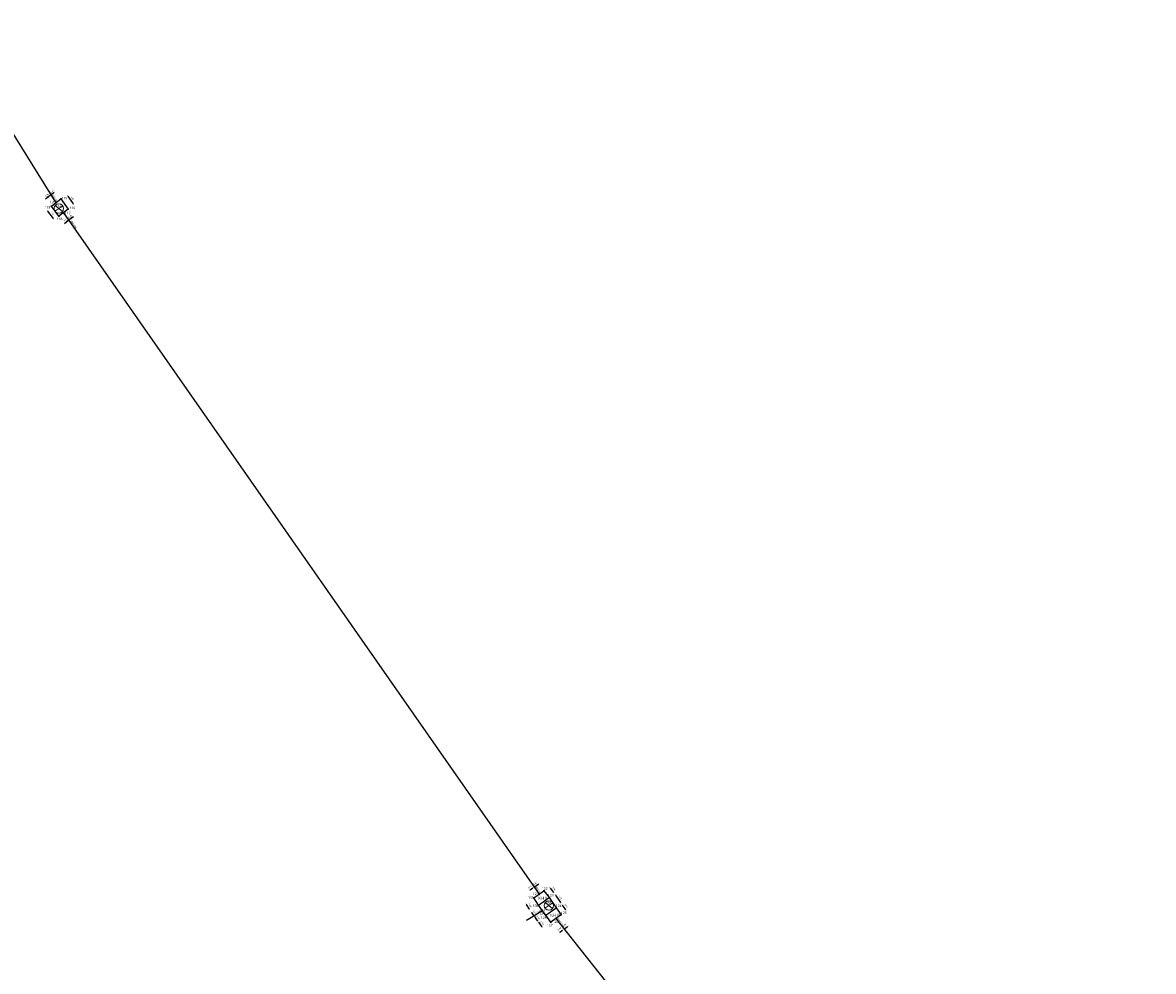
# Model space of a CAD drawing. Extents: x 563335 to 563800, y 5936771 to 5937339.
# Tile 8 of 9: x 563406 to 563480, y 5937210 to 5937272. Entities that reach past the tile are written whole.
import ezdxf

# ---------------------------------------------------------------- set-up
doc = ezdxf.new("R2010")
doc.units = 0
for name, color, linetype in [('Achsen_M', 32, 'Continuous'), ('Bauwerke', 250, 'Continuous'), ('bemaßung', 252, 'Continuous'), ('beschriftung layout', 7, 'Continuous')]:
    doc.layers.add(name, color=color, linetype=linetype)
for name, color, linetype, lineweight in [('VERM_Punkt_Nr', 7, 'Continuous', 25), ('VERM_Siel_Symbol', 7, 'Continuous', 18), ('VERM_Topo_Symbol', 7, 'Continuous', 18)]:
    doc.layers.add(name, color=color, linetype=linetype, lineweight=lineweight)
doc.styles.add('Segoe UI', font='segoeui.ttf', dxfattribs={"height": 12})
doc.styles.get("Standard").update_dxf_attribs({"font": 'swissc.ttf'})
doc.styles.add('VERM_ARIAL', font='arial.ttf', dxfattribs={"width": 0.875, "height": 1.6})
doc.dimstyles.new('Beschriftung', dxfattribs={"dimscale": 0, "dimtxt": 0.1, "dimasz": 0.1, "dimexe": 1.25, "dimexo": 0.625, "dimgap": 0.1, "dimtad": 1, "dimtxsty": 'Standard', "dimcen": 0.25, "dimse1": 1, "dimse2": 1, "dimadec": 0, "dimazin": 0, "dimtfac": 1, "dimtmove": 1, "dimatfit": 3, "dimfxl": 1, "dimarcsym": 0})

# ---------------------------------------------------------------- blocks, each defined once
blk = doc.blocks.new('3ALL_PKT')
at = {"linetype": 'ByBlock', "lineweight": -2, "ltscale": 0.8}
h = blk.add_hatch(color=0, dxfattribs=at)
edge = h.paths.add_edge_path()
edge.add_arc((0, 0), 0.3, 0, 360)
at = {"color": 0, "linetype": 'ByBlock', "lineweight": -2}
blk.add_circle((0, 0), 0.3, dxfattribs=at)
blk.add_point((0, 0), dxfattribs=at)
blk.add_point((0, 0), dxfattribs=at)
at = {"layer": 'VERM_Punkt_Nr', "color": 0, "style": 'VERM_ARIAL', "width": 0.875}
blk.add_attdef('PNR', (1.01, 1.36), '', height=1.6, dxfattribs=at)
blk = doc.blocks.new('2LTG')
at = {"linetype": 'ByBlock', "lineweight": -2, "ltscale": 0.8}
h = blk.add_hatch(color=0, dxfattribs=at)
edge = h.paths.add_edge_path()
edge.add_arc((0, 0), 0.3, 0, 360)
at = {"color": 0, "linetype": 'ByBlock', "lineweight": -2}
blk.add_circle((0, 0), 0.3, dxfattribs=at)
blk.add_point((0, 0), dxfattribs=at)
blk.add_point((0, 0), dxfattribs=at)
at = {"layer": 'VERM_Punkt_Nr', "color": 0, "style": 'VERM_ARIAL', "width": 0.875}
blk.add_attdef('PNR', (1.17, 1.35), '', height=1.6, dxfattribs=at)
blk = doc.blocks.new('2DECKEL')
at = {"color": 0, "linetype": 'ByBlock', "lineweight": -2}
for p, q in [((-2.6, -1.69), (2.6, 1.69)), ((2.41, -1.95), (-2.41, 1.95))]:
    blk.add_line(p, q, dxfattribs=at)
blk.add_circle((0, 0), 3.1, dxfattribs=at)
at = {"layer": 'VERM_Punkt_Nr', "color": 0, "style": 'VERM_ARIAL', "width": 0.875}
blk.add_attdef('PNR', (4.07, 1.38), '', height=1.6, dxfattribs=at)
blk = doc.blocks.new('*D50')
at = {"layer": 'bemaßung', "color": 0, "lineweight": -2, "transparency": 16777216}
blk.add_line((563409.232, 5937260.854), (563409.587, 5937260.344), dxfattribs=at)
at = {"layer": 'bemaßung', "color": 0, "transparency": 16777216}
for points in [[(563409.245, 5937260.863), (563409.218, 5937260.844), (563409.174, 5937260.936)], [(563409.6, 5937260.354), (563409.573, 5937260.335), (563409.644, 5937260.262)]]:
    blk.add_solid(points, dxfattribs=at)
at = {"layer": 'Defpoints', "color": 0, "transparency": 16777216}
for p in [(563408.791, 5937260.669, 10.57), (563409.26, 5937259.995, 10.568), (563409.644, 5937260.262)]:
    blk.add_point(p, dxfattribs=at)
at = {"layer": 'bemaßung', "color": 0, "transparency": 16777216, "insert": (563409.54, 5937260.691), "char_height": 0.1, "attachment_point": 5, "rotation": 304.85343}
blk.add_mtext('0,82', dxfattribs=at)
blk = doc.blocks.new('*D51')
at = {"layer": 'bemaßung', "color": 0, "lineweight": -2, "transparency": 16777216}
blk.add_line((563407.916, 5937259.866), (563408.288, 5937259.38), dxfattribs=at)
at = {"layer": 'bemaßung', "color": 0, "transparency": 16777216}
for points in [[(563407.93, 5937259.877), (563407.903, 5937259.856), (563407.856, 5937259.946)], [(563408.301, 5937259.39), (563408.275, 5937259.37), (563408.348, 5937259.3)]]:
    blk.add_solid(points, dxfattribs=at)
at = {"layer": 'Defpoints', "color": 0, "transparency": 16777216}
for p in [(563408.168, 5937260.184, 10.569), (563408.348, 5937259.3), (563408.661, 5937259.539, 10.564)]:
    blk.add_point(p, dxfattribs=at)
at = {"layer": 'bemaßung', "color": 0, "transparency": 16777216, "insert": (563408.229, 5937259.72), "char_height": 0.1, "attachment_point": 5, "rotation": 307.35104}
blk.add_mtext('0,81', dxfattribs=at)
blk = doc.blocks.new('*D55')
at = {"layer": 'bemaßung', "color": 0, "lineweight": -2, "transparency": 16777216}
blk.add_line((563408.173, 5937260.965), (563408.335, 5937261.091), dxfattribs=at)
at = {"layer": 'bemaßung', "color": 0, "transparency": 16777216}
for points in [[(563408.163, 5937260.978), (563408.183, 5937260.952), (563408.094, 5937260.904)], [(563408.325, 5937261.105), (563408.346, 5937261.078), (563408.414, 5937261.153)]]:
    blk.add_solid(points, dxfattribs=at)
at = {"layer": 'Defpoints', "color": 0, "transparency": 16777216}
for p in [(563408.414, 5937261.153), (563408.471, 5937260.42, 10.572), (563408.791, 5937260.669, 10.57)]:
    blk.add_point(p, dxfattribs=at)
at = {"layer": 'bemaßung', "color": 0, "transparency": 16777216, "insert": (563408.192, 5937261.151), "char_height": 0.1, "attachment_point": 5, "rotation": 37.88705}
blk.add_mtext('0,41', dxfattribs=at)
blk = doc.blocks.new('*D56')
at = {"layer": 'bemaßung', "color": 0, "lineweight": -2, "transparency": 16777216}
blk.add_line((563441.032, 5937215.282), (563441.369, 5937214.792), dxfattribs=at)
at = {"layer": 'bemaßung', "color": 0, "transparency": 16777216}
for points in [[(563441.046, 5937215.292), (563441.018, 5937215.273), (563440.976, 5937215.365)], [(563441.383, 5937214.802), (563441.356, 5937214.783), (563441.426, 5937214.71)]]:
    blk.add_solid(points, dxfattribs=at)
at = {"layer": 'Defpoints', "color": 0, "transparency": 16777216}
for p in [(563440.62, 5937215.12, 10.622), (563441.07, 5937214.465, 10.61), (563441.426, 5937214.71)]:
    blk.add_point(p, dxfattribs=at)
at = {"layer": 'bemaßung', "color": 0, "transparency": 16777216, "insert": (563441.333, 5937215.128), "char_height": 0.1, "attachment_point": 5, "rotation": 304.51366}
blk.add_mtext('0,79', dxfattribs=at)
blk = doc.blocks.new('*D57')
at = {"layer": 'bemaßung', "color": 0, "lineweight": -2, "transparency": 16777216}
blk.add_line((563441.479, 5937214.634), (563441.695, 5937214.331), dxfattribs=at)
at = {"layer": 'bemaßung', "color": 0, "transparency": 16777216}
for points in [[(563441.492, 5937214.644), (563441.465, 5937214.624), (563441.421, 5937214.715)], [(563441.709, 5937214.341), (563441.682, 5937214.321), (563441.753, 5937214.25)]]:
    blk.add_solid(points, dxfattribs=at)
at = {"layer": 'Defpoints', "color": 0, "transparency": 16777216}
for p in [(563441.07, 5937214.465, 10.61), (563441.403, 5937213.999, 10.619), (563441.753, 5937214.25)]:
    blk.add_point(p, dxfattribs=at)
at = {"layer": 'bemaßung', "color": 0, "transparency": 16777216, "insert": (563441.717, 5937214.575), "char_height": 0.1, "attachment_point": 5, "rotation": 305.53705}
blk.add_mtext('0,57', dxfattribs=at)
blk = doc.blocks.new('*D58')
at = {"layer": 'bemaßung', "color": 0, "lineweight": -2, "transparency": 16777216}
blk.add_line((563440.679, 5937215.746), (563440.898, 5937215.463), dxfattribs=at)
at = {"layer": 'bemaßung', "color": 0, "transparency": 16777216}
for points in [[(563440.692, 5937215.756), (563440.666, 5937215.736), (563440.617, 5937215.825)], [(563440.912, 5937215.473), (563440.885, 5937215.453), (563440.96, 5937215.384)]]:
    blk.add_solid(points, dxfattribs=at)
at = {"layer": 'Defpoints', "color": 0, "transparency": 16777216}
for p in [(563440.277, 5937215.561, 10.615), (563440.62, 5937215.12, 10.622), (563440.96, 5937215.384)]:
    blk.add_point(p, dxfattribs=at)
at = {"layer": 'bemaßung', "color": 0, "transparency": 16777216, "insert": (563440.915, 5937215.703), "char_height": 0.1, "attachment_point": 5, "rotation": 307.81976}
blk.add_mtext('0,56', dxfattribs=at)
blk = doc.blocks.new('*D59')
at = {"layer": 'bemaßung', "color": 0, "lineweight": -2, "transparency": 16777216}
blk.add_line((563439.46, 5937214.152), (563439.602, 5937213.962), dxfattribs=at)
at = {"layer": 'bemaßung', "color": 0, "transparency": 16777216}
for points in [[(563439.473, 5937214.162), (563439.446, 5937214.142), (563439.4, 5937214.232)], [(563439.615, 5937213.972), (563439.589, 5937213.952), (563439.662, 5937213.882)]]:
    blk.add_solid(points, dxfattribs=at)
at = {"layer": 'Defpoints', "color": 0, "transparency": 16777216}
for p in [(563439.918, 5937214.619, 10.619), (563439.662, 5937213.882), (563440.18, 5937214.269, 10.618)]:
    blk.add_point(p, dxfattribs=at)
at = {"layer": 'bemaßung', "color": 0, "transparency": 16777216, "insert": (563439.659, 5937214.153), "char_height": 0.1, "attachment_point": 5, "rotation": 306.82038}
blk.add_mtext('0,44', dxfattribs=at)
blk = doc.blocks.new('*D61')
at = {"layer": 'bemaßung', "color": 0, "lineweight": -2, "transparency": 16777216}
blk.add_line((563439.921, 5937213.52), (563440.135, 5937213.217), dxfattribs=at)
at = {"layer": 'bemaßung', "color": 0, "transparency": 16777216}
for points in [[(563439.935, 5937213.53), (563439.908, 5937213.511), (563439.864, 5937213.602)], [(563440.149, 5937213.227), (563440.121, 5937213.208), (563440.193, 5937213.136)]]:
    blk.add_solid(points, dxfattribs=at)
at = {"layer": 'Defpoints', "color": 0, "transparency": 16777216}
for p in [(563440.394, 5937213.976, 10.619), (563440.193, 5937213.136), (563440.723, 5937213.51, 10.624)]:
    blk.add_point(p, dxfattribs=at)
at = {"layer": 'bemaßung', "color": 0, "transparency": 16777216, "insert": (563440.159, 5937213.461), "char_height": 0.1, "attachment_point": 5, "rotation": 305.18801}
blk.add_mtext('0,57', dxfattribs=at)
blk = doc.blocks.new('*D62')
at = {"layer": 'bemaßung', "color": 0, "lineweight": -2, "transparency": 16777216}
blk.add_line((563439.132, 5937214.681), (563439.324, 5937214.371), dxfattribs=at)
at = {"layer": 'bemaßung', "color": 0, "transparency": 16777216}
for points in [[(563439.147, 5937214.689), (563439.118, 5937214.672), (563439.08, 5937214.766)], [(563439.338, 5937214.379), (563439.31, 5937214.362), (563439.377, 5937214.285)]]:
    blk.add_solid(points, dxfattribs=at)
at = {"layer": 'Defpoints', "color": 0, "transparency": 16777216}
for p in [(563439.621, 5937215.1, 10.612), (563439.377, 5937214.285), (563439.918, 5937214.619, 10.619)]:
    blk.add_point(p, dxfattribs=at)
at = {"layer": 'bemaßung', "color": 0, "transparency": 16777216, "insert": (563439.364, 5937214.61), "char_height": 0.1, "attachment_point": 5, "rotation": 301.69236}
blk.add_mtext('0,56', dxfattribs=at)
blk = doc.blocks.new('*D63')
at = {"layer": 'bemaßung', "color": 0, "lineweight": -2, "transparency": 16777216}
blk.add_line((563441.31, 5937212.875), (563441.487, 5937213.004), dxfattribs=at)
at = {"layer": 'bemaßung', "color": 0, "transparency": 16777216}
for points in [[(563441.3, 5937212.888), (563441.32, 5937212.861), (563441.229, 5937212.816)], [(563441.477, 5937213.017), (563441.497, 5937212.99), (563441.568, 5937213.063)]]:
    blk.add_solid(points, dxfattribs=at)
at = {"layer": 'Defpoints', "color": 0, "transparency": 16777216}
for p in [(563441.062, 5937213.757, 10.614), (563440.723, 5937213.51, 10.624), (563441.568, 5937213.063)]:
    blk.add_point(p, dxfattribs=at)
at = {"layer": 'bemaßung', "color": 0, "transparency": 16777216, "insert": (563441.304, 5937213.068), "char_height": 0.1, "attachment_point": 5, "rotation": 36.10133}
blk.add_mtext('0,42', dxfattribs=at)
blk = doc.blocks.new('*D64')
at = {"layer": 'bemaßung', "color": 0, "lineweight": -2, "transparency": 16777216}
blk.add_line((563441.642, 5937213.114), (563441.819, 5937213.24), dxfattribs=at)
at = {"layer": 'bemaßung', "color": 0, "transparency": 16777216}
for points in [[(563441.632, 5937213.127), (563441.651, 5937213.1), (563441.56, 5937213.056)], [(563441.81, 5937213.254), (563441.829, 5937213.227), (563441.901, 5937213.298)]]:
    blk.add_solid(points, dxfattribs=at)
at = {"layer": 'Defpoints', "color": 0, "transparency": 16777216}
for p in [(563441.062, 5937213.757, 10.614), (563441.403, 5937213.999, 10.619), (563441.901, 5937213.298)]:
    blk.add_point(p, dxfattribs=at)
at = {"layer": 'bemaßung', "color": 0, "transparency": 16777216, "insert": (563441.629, 5937213.304), "char_height": 0.1, "attachment_point": 5, "rotation": 35.40989}
blk.add_mtext('0,42', dxfattribs=at)
blk = doc.blocks.new('*D65')
at = {"layer": 'bemaßung', "color": 0, "lineweight": -2, "transparency": 16777216}
blk.add_line((563439.374, 5937215.625), (563439.55, 5937215.748), dxfattribs=at)
at = {"layer": 'bemaßung', "color": 0, "transparency": 16777216}
for points in [[(563439.54, 5937215.762), (563439.559, 5937215.735), (563439.632, 5937215.806)], [(563439.365, 5937215.638), (563439.384, 5937215.611), (563439.292, 5937215.567)]]:
    blk.add_solid(points, dxfattribs=at)
at = {"layer": 'Defpoints', "color": 0, "transparency": 16777216}
for p in [(563439.632, 5937215.806), (563439.621, 5937215.1, 10.612), (563439.96, 5937215.338, 10.614)]:
    blk.add_point(p, dxfattribs=at)
at = {"layer": 'bemaßung', "color": 0, "transparency": 16777216, "insert": (563439.37, 5937215.817), "char_height": 0.1, "attachment_point": 5, "rotation": 35.1046}
blk.add_mtext('0,41', dxfattribs=at)

msp = doc.modelspace()

# ---------------------------------------------------------------- linework, layer by layer
at = {"layer": 'Achsen_M'}
for p, q in [((563408.471, 5937260.42, 10.572), (563401.134, 5937272.156, 10.558)), ((563408.958, 5937259.765, 10.57), (563439.96, 5937215.338, 10.614)), ((563440.18, 5937214.269, 10.618), (563439.141, 5937213.621)), ((563441.062, 5937213.757, 10.614), (563480.015, 5937164.516, 10.631))]:
    msp.add_line(p, q, dxfattribs=at)
at = {"layer": 'Bauwerke'}
for p, q in [((563408.168, 5937260.184, 10.569), (563408.791, 5937260.669, 10.57)), ((563408.661, 5937259.539, 10.564), (563408.168, 5937260.184, 10.569)), ((563409.26, 5937259.995, 10.568), (563408.661, 5937259.539, 10.564)), ((563408.791, 5937260.669, 10.57), (563409.26, 5937259.995, 10.568)), ((563439.621, 5937215.1, 10.612), (563440.277, 5937215.561, 10.615)), ((563439.918, 5937214.619, 10.619), (563439.621, 5937215.1, 10.612)), ((563439.918, 5937214.619, 10.619), (563440.62, 5937215.12, 10.622)), ((563440.277, 5937215.561, 10.615), (563440.62, 5937215.12, 10.622)), ((563440.62, 5937215.12, 10.622), (563441.07, 5937214.465, 10.61)), ((563440.18, 5937214.269, 10.618), (563439.918, 5937214.619, 10.619)), ((563440.394, 5937213.976, 10.619), (563441.07, 5937214.465, 10.61)), ((563441.07, 5937214.465, 10.61), (563441.403, 5937213.999, 10.619)), ((563440.394, 5937213.976, 10.619), (563440.18, 5937214.269, 10.618)), ((563440.723, 5937213.51, 10.624), (563440.394, 5937213.976, 10.619)), ((563441.062, 5937213.757, 10.614), (563440.723, 5937213.51, 10.624)), ((563441.403, 5937213.999, 10.619), (563441.062, 5937213.757, 10.614))]:
    msp.add_line(p, q, dxfattribs=at)
at = {"layer": 'bemaßung'}
for p, q in [((563407.791, 5937260.669), (563408.094, 5937260.904)), ((563407.87, 5937260.73), (563407.949, 5937260.791)), ((563408.015, 5937260.843), (563407.936, 5937260.781)), ((563409.016, 5937259.072), (563409.314, 5937259.299)), ((563409.314, 5937259.299), (563409.615, 5937259.529)), ((563409.393, 5937259.36), (563409.473, 5937259.42)), ((563409.536, 5937259.468), (563409.456, 5937259.408)), ((563409.095, 5937259.133), (563409.175, 5937259.193)), ((563409.234, 5937259.238), (563409.154, 5937259.178)), ((563439.632, 5937215.805), (563439.949, 5937216.028)), ((563439.714, 5937215.862), (563439.796, 5937215.92)), ((563439.867, 5937215.97), (563439.785, 5937215.913)), ((563439.655, 5937213.886), (563439.87, 5937213.593)), ((563439.714, 5937213.806), (563439.773, 5937213.725)), ((563439.811, 5937213.674), (563439.752, 5937213.754))]:
    msp.add_line(p, q, dxfattribs=at)
for points in [[(563407.88, 5937260.717), (563407.86, 5937260.743), (563407.791, 5937260.669)], [(563408.025, 5937260.83), (563408.005, 5937260.856), (563408.094, 5937260.904)], [(563409.224, 5937259.252), (563409.244, 5937259.225), (563409.314, 5937259.299)], [(563409.383, 5937259.373), (563409.403, 5937259.346), (563409.314, 5937259.299)], [(563409.546, 5937259.455), (563409.526, 5937259.481), (563409.615, 5937259.529)], [(563409.105, 5937259.12), (563409.085, 5937259.146), (563409.016, 5937259.072)], [(563439.723, 5937215.849), (563439.704, 5937215.876), (563439.632, 5937215.805)], [(563439.877, 5937215.957), (563439.858, 5937215.984), (563439.949, 5937216.028)], [(563439.701, 5937213.796), (563439.728, 5937213.815), (563439.655, 5937213.886)], [(563439.797, 5937213.664), (563439.824, 5937213.683), (563439.87, 5937213.593)]]:
    msp.add_solid(points, dxfattribs=at)
at = {"layer": 'VERM_Siel_Symbol'}
for p in [(563408.457, 5937260.442, 10.572), (563408.651, 5937260.04, 10.563), (563408.983, 5937259.73, 10.57), (563439.964, 5937215.332, 10.614), (563440.604, 5937214.602, 10.615), (563440.18, 5937214.269, 10.618), (563441.062, 5937213.757, 10.614)]:
    msp.add_point(p, dxfattribs=at)
at = {"layer": 'VERM_Topo_Symbol'}
for p in [(563408.168, 5937260.184, 10.569), (563408.791, 5937260.669, 10.57), (563409.26, 5937259.995, 10.568), (563408.661, 5937259.539, 10.564), (563439.621, 5937215.1, 10.612), (563440.277, 5937215.561, 10.615), (563440.62, 5937215.12, 10.622), (563439.918, 5937214.619, 10.619), (563441.07, 5937214.465, 10.61), (563440.394, 5937213.976, 10.619), (563441.403, 5937213.999, 10.619), (563440.723, 5937213.51, 10.624)]:
    msp.add_point(p, dxfattribs=at)

# ---------------------------------------------------------------- block references
at = {"layer": 'VERM_Siel_Symbol'}
ref = msp.add_blockref('2LTG', (563408.457, 5937260.442, 10.572), dxfattribs=dict(at, xscale=0.1, yscale=0.1, zscale=0.1))
ref.add_attrib('PNR', '120', (563408.061, 5937260.38, 10.572), dxfattribs={"layer": 'VERM_Punkt_Nr', "color": 0, "height": 0.16, "style": 'Segoe UI', "width": 0.875})
ref = msp.add_blockref('2DECKEL', (563408.651, 5937260.04, 10.563), dxfattribs=dict(at, xscale=0.1, yscale=0.1, zscale=0.1))
ref.add_attrib('PNR', '1143', (563408.439, 5937260.128, 10.563), dxfattribs={"layer": 'VERM_Punkt_Nr', "color": 0, "height": 0.16, "style": 'Segoe UI', "width": 0.875})
ref = msp.add_blockref('2LTG', (563408.983, 5937259.73, 10.57), dxfattribs=dict(at, xscale=0.1, yscale=0.1, zscale=0.1))
ref.add_attrib('PNR', '117', (563409.049, 5937259.664, 10.57), dxfattribs={"layer": 'VERM_Punkt_Nr', "color": 0, "height": 0.16, "style": 'Segoe UI', "width": 0.875})
ref = msp.add_blockref('2LTG', (563439.964, 5937215.332, 10.614), dxfattribs=dict(at, xscale=0.1, yscale=0.1, zscale=0.1))
ref.add_attrib('PNR', '121', (563439.557, 5937215.288, 10.614), dxfattribs={"layer": 'VERM_Punkt_Nr', "color": 0, "height": 0.16, "style": 'Segoe UI', "width": 0.875})
ref = msp.add_blockref('2LTG', (563440.18, 5937214.269, 10.618), dxfattribs=dict(at, xscale=0.1, yscale=0.1, zscale=0.1))
ref.add_attrib('PNR', '129', (563439.969, 5937213.982, 10.618), dxfattribs={"layer": 'VERM_Punkt_Nr', "color": 0, "height": 0.16, "style": 'Segoe UI', "width": 0.875})
ref = msp.add_blockref('2DECKEL', (563440.604, 5937214.602, 10.615), dxfattribs=dict(at, xscale=0.1, yscale=0.1, zscale=0.1))
ref.add_attrib('PNR', '3564', (563440.398, 5937214.694, 10.615), dxfattribs={"layer": 'VERM_Punkt_Nr', "color": 0, "height": 0.16, "style": 'Segoe UI', "width": 0.875})
ref = msp.add_blockref('2LTG', (563441.062, 5937213.757, 10.614), dxfattribs=dict(at, xscale=0.1, yscale=0.1, zscale=0.1))
ref.add_attrib('PNR', '126', (563440.847, 5937213.464, 10.614), dxfattribs={"layer": 'VERM_Punkt_Nr', "color": 0, "height": 0.16, "style": 'Segoe UI', "width": 0.875})
at = {"layer": 'VERM_Topo_Symbol'}
ref = msp.add_blockref('3ALL_PKT', (563408.791, 5937260.669, 10.57), dxfattribs=dict(at, xscale=0.1, yscale=0.1, zscale=0.1))
ref.add_attrib('PNR', '115', (563408.839, 5937260.629, 10.57), dxfattribs={"layer": 'VERM_Punkt_Nr', "color": 0, "height": 0.16, "style": 'Segoe UI', "width": 0.875})
ref = msp.add_blockref('3ALL_PKT', (563408.168, 5937260.184, 10.569), dxfattribs=dict(at, xscale=0.1, yscale=0.1, zscale=0.1))
ref.add_attrib('PNR', '119', (563407.725, 5937260.04, 10.569), dxfattribs={"layer": 'VERM_Punkt_Nr', "color": 0, "height": 0.16, "style": 'Segoe UI', "width": 0.875})
ref = msp.add_blockref('3ALL_PKT', (563409.26, 5937259.995, 10.568), dxfattribs=dict(at, xscale=0.1, yscale=0.1, zscale=0.1))
ref.add_attrib('PNR', '116', (563409.347, 5937260.001, 10.568), dxfattribs={"layer": 'VERM_Punkt_Nr', "color": 0, "height": 0.16, "style": 'Segoe UI', "width": 0.875})
ref = msp.add_blockref('3ALL_PKT', (563408.661, 5937259.539, 10.564), dxfattribs=dict(at, xscale=0.1, yscale=0.1, zscale=0.1))
ref.add_attrib('PNR', '118', (563408.514, 5937259.288, 10.564), dxfattribs={"layer": 'VERM_Punkt_Nr', "color": 0, "height": 0.16, "style": 'Segoe UI', "width": 0.875})
ref = msp.add_blockref('3ALL_PKT', (563440.277, 5937215.561, 10.615), dxfattribs=dict(at, xscale=0.1, yscale=0.1, zscale=0.1))
ref.add_attrib('PNR', '122', (563440.153, 5937215.643, 10.615), dxfattribs={"layer": 'VERM_Punkt_Nr', "color": 0, "height": 0.16, "style": 'Segoe UI', "width": 0.875})
ref = msp.add_blockref('3ALL_PKT', (563439.621, 5937215.1, 10.612), dxfattribs=dict(at, xscale=0.1, yscale=0.1, zscale=0.1))
ref.add_attrib('PNR', '131', (563439.245, 5937215.044, 10.612), dxfattribs={"layer": 'VERM_Punkt_Nr', "color": 0, "height": 0.16, "style": 'Segoe UI', "width": 0.875})
ref = msp.add_blockref('3ALL_PKT', (563440.62, 5937215.12, 10.622), dxfattribs=dict(at, xscale=0.1, yscale=0.1, zscale=0.1))
ref.add_attrib('PNR', '123', (563440.537, 5937215.198, 10.622), dxfattribs={"layer": 'VERM_Punkt_Nr', "color": 0, "height": 0.16, "style": 'Segoe UI', "width": 0.875})
ref = msp.add_blockref('3ALL_PKT', (563439.918, 5937214.619, 10.619), dxfattribs=dict(at, xscale=0.1, yscale=0.1, zscale=0.1))
ref.add_attrib('PNR', '130', (563439.545, 5937214.512, 10.619), dxfattribs={"layer": 'VERM_Punkt_Nr', "color": 0, "height": 0.16, "style": 'Segoe UI', "width": 0.875})
ref = msp.add_blockref('3ALL_PKT', (563441.07, 5937214.465, 10.61), dxfattribs=dict(at, xscale=0.1, yscale=0.1, zscale=0.1))
ref.add_attrib('PNR', '124', (563441.056, 5937214.513, 10.61), dxfattribs={"layer": 'VERM_Punkt_Nr', "color": 0, "height": 0.16, "style": 'Segoe UI', "width": 0.875})
ref = msp.add_blockref('3ALL_PKT', (563440.394, 5937213.976, 10.619), dxfattribs=dict(at, xscale=0.1, yscale=0.1, zscale=0.1))
ref.add_attrib('PNR', '128', (563440.079, 5937213.734, 10.619), dxfattribs={"layer": 'VERM_Punkt_Nr', "color": 0, "height": 0.16, "style": 'Segoe UI', "width": 0.875})
ref = msp.add_blockref('3ALL_PKT', (563441.403, 5937213.999, 10.619), dxfattribs=dict(at, xscale=0.1, yscale=0.1, zscale=0.1))
ref.add_attrib('PNR', '125', (563441.385, 5937214.049, 10.619), dxfattribs={"layer": 'VERM_Punkt_Nr', "color": 0, "height": 0.16, "style": 'Segoe UI', "width": 0.875})
ref = msp.add_blockref('3ALL_PKT', (563440.723, 5937213.51, 10.624), dxfattribs=dict(at, xscale=0.1, yscale=0.1, zscale=0.1))
ref.add_attrib('PNR', '127', (563440.479, 5937213.242, 10.624), dxfattribs={"layer": 'VERM_Punkt_Nr', "color": 0, "height": 0.16, "style": 'Segoe UI', "width": 0.875})

# ---------------------------------------------------------------- texts
at = {"layer": 'Achsen_M', "char_height": 0.1, "attachment_point": 1}
for s, insert, rotation in [('\\A1;800/1300', (563408.289, 5937260.964), 300.47125), ('\\A1;800/1300', (563409.497, 5937259.259), 304.88932), ('\\A1;800/1300', (563439.814, 5937215.85), 300.47125), ('\\A1;DN300', (563439.799, 5937214.178), 29.33558), ('\\A1;800/1310', (563441.201, 5937213.806), 306.35501)]:
    msp.add_mtext_dynamic_manual_height_columns(s, width=0.6503, gutter_width=12.5, heights=[0], dxfattribs=dict(at, insert=insert, rotation=rotation))
at = {"layer": 'bemaßung', "char_height": 0.1, "attachment_point": 5}
for s, insert, rotation in [('0,38', (563407.873, 5937260.901), 37.88705), ('0,37', (563409.096, 5937259.291), 37.28498), ('0,38', (563409.379, 5937259.502), 37.28498), ('0,39', (563439.702, 5937216.043), 35.1046), ('0,36', (563439.897, 5937213.814), 306.16265)]:
    msp.add_mtext(s, dxfattribs=dict(at, insert=insert, rotation=rotation))
at = {"layer": 'beschriftung layout', "char_height": 0.2, "attachment_point": 1}
for s, width, insert in [('KH I', 0.4965, (563439.918, 5937215.186, 10.619)), ('I', 0.36309, (563440.295, 5937214.403)), ('KH II', 0.4965, (563440.692, 5937214.076, 10.619))]:
    msp.add_mtext_dynamic_manual_height_columns(s, width=width, gutter_width=12.5, heights=[0], dxfattribs=dict(at, insert=insert))

# ---------------------------------------------------------------- dimensions: what is measured, and where the dimension line sits
at = {"layer": 'bemaßung'}
for base, p1, p2, angle, picture, middle in [((563408.414, 5937261.153), (563408.471, 5937260.42, 10.572), (563408.791, 5937260.669, 10.57), 37.88705, '*D55', (563408.291, 5937261.025)), ((563441.901, 5937213.298), (563441.062, 5937213.757, 10.614), (563441.403, 5937213.999, 10.619), 35.40989, '*D64', (563441.722, 5937213.173))]:
    dim = msp.add_linear_dim(base=base, p1=p1, p2=p2, angle=angle, dimstyle='Beschriftung', dxfattribs=at)
    dim.commit()
    dim.dimension.update_dxf_attribs({"geometry": picture, "text_midpoint": middle, "dimtype": 161})
for p1, p2, distance, picture, middle in [((563408.791, 5937260.669, 10.57), (563409.26, 5937259.995, 10.568), 0.467, '*D50', (563409.54, 5937260.691)), ((563408.168, 5937260.184, 10.569), (563408.661, 5937259.539, 10.564), -0.393, '*D51', (563408.229, 5937259.72)), ((563439.621, 5937215.1, 10.612), (563439.96, 5937215.338, 10.614), 0.571, '*D65', (563439.37, 5937215.817)), ((563440.277, 5937215.561, 10.615), (563440.62, 5937215.12, 10.622), 0.431, '*D58', (563440.915, 5937215.703)), ((563439.6209, 5937215.0998, 10.6119), (563439.9175, 5937214.6195, 10.6188), -0.6358, '*D62', (563439.3643, 5937214.6096)), ((563440.62, 5937215.12, 10.622), (563441.07, 5937214.465, 10.61), 0.432, '*D56', (563441.333, 5937215.128)), ((563439.918, 5937214.619, 10.619), (563440.18, 5937214.269, 10.618), -0.647, '*D59', (563439.659, 5937214.153)), ((563441.07, 5937214.465, 10.61), (563441.403, 5937213.999, 10.619), 0.431, '*D57', (563441.717, 5937214.575)), ((563440.394, 5937213.976, 10.619), (563440.723, 5937213.51, 10.624), -0.649, '*D61', (563440.159, 5937213.461)), ((563440.723, 5937213.51, 10.624), (563441.062, 5937213.757, 10.614), -0.859, '*D63', (563441.304, 5937213.068))]:
    dim = msp.add_aligned_dim(p1=p1, p2=p2, distance=distance, dimstyle='Beschriftung', dxfattribs=at)
    dim.commit()
    dim.dimension.update_dxf_attribs({"geometry": picture, "text_midpoint": middle})

doc.saveas('drawing.dxf')
